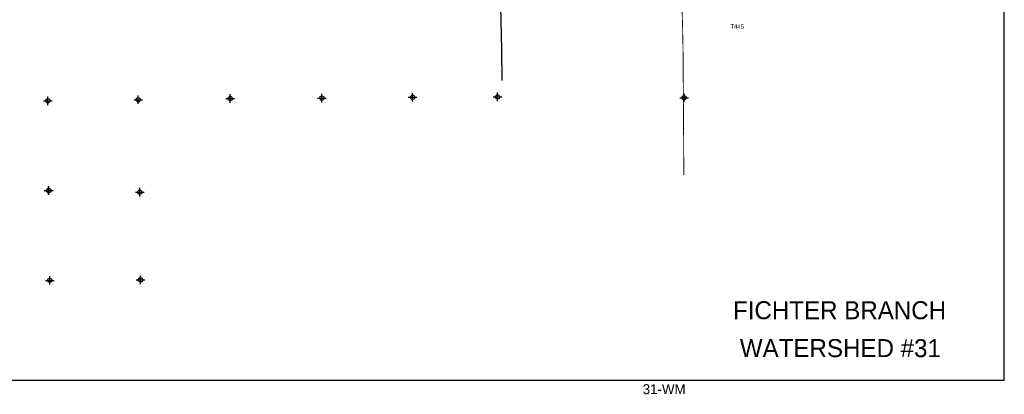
# Model space of a CAD drawing. Extents: x 237558 to 333558, y 833377 to 897207.
# Tile 2 of 4: x 276243 to 333558, y 833377 to 855215. Entities that reach past the tile are written whole.
import ezdxf
from ezdxf.enums import TextEntityAlignment as Align

# ---------------------------------------------------------------- set-up
doc = ezdxf.new("R2010")
doc.units = 0
doc.header["$LTSCALE"] = 800
doc.header["$PDMODE"] = 34
doc.header["$PDSIZE"] = 250
doc.linetypes.add('PHANTOM', pattern=[0])
for name, color, linetype in [('BORDER', 1, 'CONTINUOUS'), ('COUNTY', 15, 'PHANTOM'), ('MAJROADS', 9, 'CONTINUOUS'), ('SEC', 2, 'CONTINUOUS'), ('TEXT', 7, 'CONTINUOUS')]:
    doc.layers.add(name, color=color, linetype=linetype)

msp = doc.modelspace()

# ---------------------------------------------------------------- linework, layer by layer
at = {"layer": 'BORDER', "color": 0}
msp.add_lwpolyline([(237558, 834207), (333558, 834207), (333558, 897207), (237558, 897207)], close=True, dxfattribs=at)
at = {"layer": 'COUNTY', "color": 0, "const_width": 50}
msp.add_lwpolyline([(314814, 863285), (314844, 861312), (314838, 859025), (314798, 856034), (314832, 854720), (314858, 853404), (314904, 846162)], dxfattribs=at)
at = {"layer": 'MAJROADS', "color": 0}
msp.add_lwpolyline([(303494, 863882), (303508, 861259), (303532, 859893), (303618, 859038), (303691, 858719), (303765, 858551), (303905, 858198), (304144, 857752), (304193, 857517), (304233, 857265), (304223, 856000), (304297, 853478), (304318, 851666)], dxfattribs=at)
at = {"layer": 'SEC', "color": 0}
for p in [(277886, 850486), (283148, 850550), (288502, 850613), (293831, 850643), (299110, 850690), (304062, 850713), (314920, 850662), (277925, 845249), (277933, 845258), (283236, 845154), (277997, 840021), (283281, 840050)]:
    msp.add_point(p, dxfattribs=at)

# ---------------------------------------------------------------- texts
at = {"layer": 'TEXT', "color": 0}
msp.add_text('T44S', height=240, dxfattribs=at).set_placement((317627, 854695))
for s, height, p in [('FICHTER BRANCH', 1050, (323967, 837754)), ('WATERSHED #31', 1050, (324015, 835545)), ('31-WM', 580, (313758, 833387))]:
    msp.add_text(s, height=height, dxfattribs=at).set_placement(p, align=Align.CENTER)

doc.saveas('drawing.dxf')
